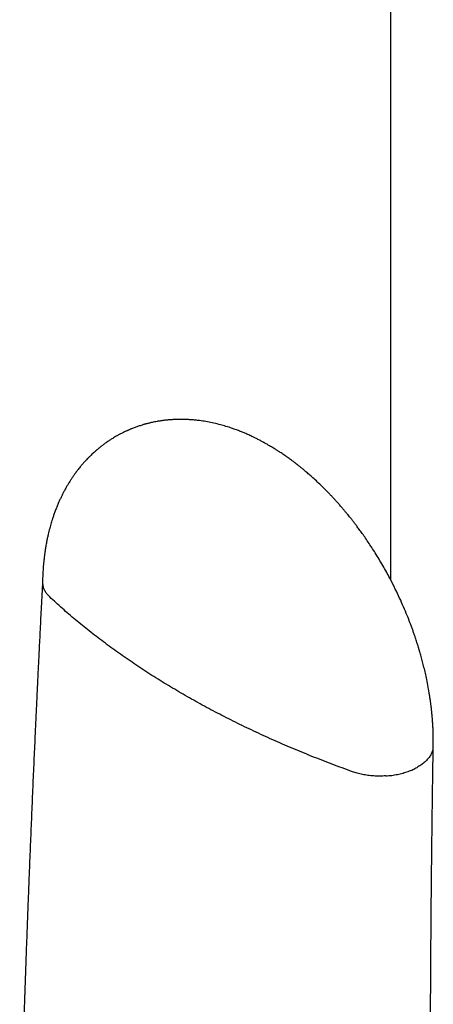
# Model space of a CAD drawing. Header units: millimetres. Extents: x 8 to 856, y 12 to 776.
# Tile 23 of 30: x 787 to 801, y 253 to 286. Entities that reach past the tile are written whole.
import ezdxf

# ---------------------------------------------------------------- set-up
doc = ezdxf.new("R2010")
doc.units = ezdxf.units.MM

msp = doc.modelspace()

# ---------------------------------------------------------------- linework, layer by layer
at = {"color": 7, "linetype": 'Continuous', "lineweight": 30}
msp.add_line((799.711, 322.309), (799.711, 267.205), dxfattribs=at)
for points, knots in [([(801.143, 261.616), (801.144, 261.652), (801.145, 261.719), (801.145, 261.812), (801.144, 261.889), (801.143, 261.955), (801.142, 262.016), (801.14, 262.079), (801.138, 262.146), (801.135, 262.217), (801.131, 262.286), (801.128, 262.347), (801.125, 262.393), (801.122, 262.425), (801.121, 262.451), (801.119, 262.478), (801.116, 262.513), (801.113, 262.556), (801.108, 262.607), (801.103, 262.666), (801.096, 262.742), (801.086, 262.838), (801.073, 262.949), (801.058, 263.065), (801.042, 263.18), (801.025, 263.294), (800.999, 263.454), (800.963, 263.659), (800.916, 263.896), (800.868, 264.111), (800.822, 264.305), (800.781, 264.461), (800.749, 264.58), (800.726, 264.666), (800.705, 264.739), (800.688, 264.797), (800.675, 264.84), (800.665, 264.873), (800.656, 264.905), (800.645, 264.94), (800.631, 264.984), (800.614, 265.038), (800.594, 265.103), (800.569, 265.18), (800.539, 265.271), (800.503, 265.375), (800.464, 265.487), (800.422, 265.604), (800.358, 265.776), (800.269, 266.004), (800.148, 266.292), (800.016, 266.589), (799.87, 266.895), (799.73, 267.171), (799.599, 267.416), (799.481, 267.628), (799.357, 267.84), (799.232, 268.046), (799.11, 268.239), (798.99, 268.421), (798.874, 268.591), (798.764, 268.748), (798.665, 268.884), (798.579, 269), (798.506, 269.096), (798.454, 269.164), (798.418, 269.209), (798.395, 269.239), (798.368, 269.273), (798.331, 269.319), (798.281, 269.381), (798.22, 269.455), (798.15, 269.539), (798.073, 269.629), (797.992, 269.723), (797.909, 269.815), (797.828, 269.905), (797.748, 269.991), (797.639, 270.106), (797.503, 270.245), (797.34, 270.405), (797.185, 270.551), (797.046, 270.676), (796.925, 270.782), (796.824, 270.867), (796.734, 270.941), (796.656, 271.004), (796.589, 271.057), (796.543, 271.093), (796.515, 271.114), (796.501, 271.125), (796.485, 271.137), (796.462, 271.155), (796.427, 271.181), (796.383, 271.214), (796.332, 271.251), (796.278, 271.29), (796.221, 271.331), (796.161, 271.372), (796.1, 271.415), (796.04, 271.455), (795.987, 271.489), (795.944, 271.518), (795.908, 271.541), (795.874, 271.563), (795.832, 271.589), (795.78, 271.621), (795.717, 271.659), (795.646, 271.702), (795.577, 271.742), (795.516, 271.776), (795.471, 271.801), (795.43, 271.824), (795.388, 271.846), (795.323, 271.881), (795.236, 271.926), (795.118, 271.984), (794.989, 272.045), (794.859, 272.102), (794.733, 272.156), (794.604, 272.207), (794.471, 272.256), (794.315, 272.31), (794.144, 272.363), (793.94, 272.419), (793.731, 272.469), (793.514, 272.511), (793.326, 272.539), (793.164, 272.558), (793.028, 272.57), (792.892, 272.578), (792.75, 272.583), (792.606, 272.583), (792.487, 272.579), (792.406, 272.575), (792.359, 272.572), (792.322, 272.57), (792.287, 272.567), (792.247, 272.563), (792.197, 272.558), (792.142, 272.552), (792.089, 272.546), (792.04, 272.539), (791.99, 272.532), (791.936, 272.524), (791.867, 272.512), (791.792, 272.498), (791.717, 272.482), (791.657, 272.469), (791.604, 272.456), (791.555, 272.444), (791.505, 272.431), (791.461, 272.418), (791.418, 272.406), (791.368, 272.391), (791.31, 272.373), (791.251, 272.353), (791.193, 272.333), (791.137, 272.313), (791.077, 272.29), (791.024, 272.269), (790.978, 272.25), (790.943, 272.235), (790.911, 272.221), (790.883, 272.209), (790.856, 272.197), (790.822, 272.181), (790.776, 272.16), (790.717, 272.131), (790.645, 272.094), (790.593, 272.066), (790.565, 272.05)], [0, 0, 0, 0, 0.00651, 0.012044, 0.016584, 0.02014, 0.023591, 0.02738, 0.031265, 0.035459, 0.039863, 0.043524, 0.046197, 0.048004, 0.049143, 0.050716, 0.052753, 0.055255, 0.058227, 0.061672, 0.065596, 0.07158, 0.078296, 0.085017, 0.091634, 0.098145, 0.104547, 0.119188, 0.133171, 0.144655, 0.155607, 0.166009, 0.171, 0.175848, 0.180521, 0.183455, 0.185692, 0.187684, 0.189103, 0.191071, 0.193594, 0.196675, 0.200316, 0.204521, 0.209802, 0.215777, 0.222291, 0.228953, 0.235743, 0.251584, 0.268091, 0.285266, 0.303107, 0.321611, 0.334083, 0.346834, 0.359859, 0.372791, 0.384807, 0.395872, 0.407281, 0.417446, 0.426364, 0.434032, 0.440451, 0.445632, 0.447803, 0.449709, 0.451674, 0.454756, 0.459038, 0.464517, 0.470166, 0.476691, 0.483521, 0.49021, 0.496758, 0.503163, 0.509427, 0.522678, 0.535242, 0.547121, 0.558316, 0.566634, 0.574249, 0.580858, 0.586467, 0.591567, 0.595424, 0.596601, 0.597587, 0.598478, 0.600067, 0.602589, 0.605962, 0.609652, 0.613524, 0.617577, 0.62181, 0.626222, 0.630634, 0.634361, 0.637405, 0.639768, 0.641932, 0.644605, 0.648409, 0.652816, 0.657775, 0.663236, 0.667127, 0.670217, 0.672695, 0.675513, 0.678803, 0.686064, 0.693291, 0.702879, 0.712035, 0.719547, 0.728407, 0.737821, 0.746088, 0.759436, 0.771657, 0.786413, 0.80044, 0.814321, 0.823112, 0.832147, 0.840828, 0.849737, 0.860041, 0.869134, 0.872929, 0.876052, 0.878371, 0.880273, 0.882916, 0.886372, 0.890146, 0.893776, 0.89687, 0.899967, 0.903681, 0.907729, 0.913705, 0.918732, 0.923003, 0.925837, 0.929437, 0.933084, 0.935928, 0.93848, 0.941916, 0.946278, 0.95056, 0.954233, 0.958349, 0.962533, 0.966888, 0.969596, 0.97231, 0.974629, 0.976482, 0.978221, 0.980571, 0.983913, 0.988257, 0.993614, 1, 1, 1, 1]), ([(790.565, 272.05), (790.537, 272.035), (790.485, 272.006), (790.417, 271.965), (790.363, 271.932), (790.316, 271.902), (790.269, 271.871), (790.219, 271.837), (790.167, 271.801), (790.119, 271.767), (790.079, 271.737), (790.043, 271.71), (790.006, 271.682), (789.966, 271.65), (789.908, 271.603), (789.843, 271.548), (789.775, 271.489), (789.718, 271.436), (789.66, 271.382), (789.599, 271.321), (789.537, 271.259), (789.488, 271.207), (789.448, 271.163), (789.413, 271.124), (789.378, 271.084), (789.347, 271.048), (789.32, 271.016), (789.289, 270.978), (789.252, 270.933), (789.214, 270.884), (789.179, 270.838), (789.146, 270.793), (789.111, 270.746), (789.079, 270.7), (789.049, 270.657), (789.02, 270.614), (788.99, 270.568), (788.959, 270.52), (788.929, 270.473), (788.903, 270.43), (788.881, 270.394), (788.862, 270.361), (788.839, 270.321), (788.811, 270.272), (788.78, 270.217), (788.752, 270.164), (788.726, 270.116), (788.694, 270.051), (788.654, 269.97), (788.606, 269.867), (788.558, 269.758), (788.509, 269.641), (788.46, 269.516), (788.417, 269.397), (788.38, 269.288), (788.35, 269.194), (788.323, 269.106), (788.298, 269.018), (788.273, 268.926), (788.248, 268.829), (788.223, 268.728), (788.199, 268.62), (788.176, 268.508), (788.157, 268.406), (788.141, 268.32), (788.13, 268.251), (788.12, 268.189), (788.112, 268.135), (788.105, 268.081), (788.097, 268.026), (788.09, 267.965), (788.082, 267.897), (788.075, 267.83), (788.069, 267.776), (788.066, 267.737), (788.063, 267.704), (788.059, 267.665), (788.055, 267.616), (788.051, 267.552), (788.045, 267.471), (788.04, 267.37), (788.035, 267.254), (788.033, 267.171), (788.032, 267.128)], [0, 0, 0, 0, 0.015741, 0.029876, 0.042285, 0.052292, 0.060577, 0.071303, 0.083929, 0.094027, 0.102644, 0.110584, 0.118075, 0.127064, 0.138283, 0.157161, 0.172685, 0.185842, 0.198467, 0.214958, 0.231722, 0.244887, 0.25318, 0.263148, 0.27276, 0.281233, 0.28856, 0.294737, 0.3074, 0.319359, 0.327646, 0.33789, 0.34898, 0.358793, 0.36744, 0.376922, 0.386185, 0.396501, 0.406993, 0.415863, 0.42305, 0.428898, 0.43634, 0.447142, 0.458801, 0.469382, 0.478879, 0.487459, 0.507286, 0.526521, 0.546677, 0.569508, 0.592643, 0.616435, 0.635194, 0.652322, 0.667211, 0.682363, 0.699254, 0.716184, 0.733195, 0.752506, 0.772345, 0.790993, 0.804624, 0.816227, 0.825807, 0.835691, 0.84384, 0.852796, 0.863071, 0.87468, 0.886573, 0.896316, 0.901084, 0.906051, 0.912524, 0.920507, 0.929999, 0.943984, 0.960318, 0.978993, 1, 1, 1, 1]), ([(788.033, 267.14), (788.025, 266.998), (788.011, 266.719), (787.99, 266.309), (787.97, 265.915), (787.951, 265.54), (787.933, 265.183), (787.916, 264.844), (787.901, 264.532), (787.887, 264.246), (787.874, 263.984), (787.862, 263.738), (787.851, 263.507), (787.841, 263.292), (787.832, 263.092), (787.823, 262.907), (787.815, 262.731), (787.807, 262.559), (787.799, 262.387), (787.791, 262.214), (787.773, 261.823), (787.745, 261.203), (787.708, 260.352), (787.671, 259.491), (787.635, 258.627), (787.605, 257.888), (787.58, 257.273), (787.561, 256.781), (787.542, 256.29), (787.523, 255.8), (787.506, 255.319), (787.489, 254.853), (787.472, 254.405), (787.457, 253.972), (787.446, 253.645), (787.438, 253.417), (787.433, 253.278), (787.428, 253.128), (787.422, 252.966), (787.417, 252.792), (787.41, 252.605), (787.403, 252.399), (787.396, 252.173), (787.388, 251.926), (787.379, 251.664), (787.371, 251.387), (787.361, 251.096), (787.352, 250.79), (787.342, 250.469), (787.332, 250.133), (787.321, 249.783), (787.311, 249.42), (787.3, 249.046), (787.289, 248.659), (787.278, 248.258), (787.27, 247.986), (787.266, 247.848)], [0, 0, 0, 0, 0.021836, 0.043073, 0.063363, 0.082707, 0.101103, 0.118554, 0.135058, 0.149355, 0.162856, 0.175562, 0.187473, 0.198588, 0.208908, 0.218432, 0.227304, 0.236145, 0.245027, 0.25395, 0.262914, 0.305727, 0.350088, 0.394792, 0.439496, 0.484199, 0.509688, 0.535177, 0.560666, 0.586155, 0.611439, 0.635507, 0.658784, 0.68127, 0.702964, 0.709746, 0.7169, 0.72469, 0.733115, 0.742176, 0.751872, 0.762205, 0.774305, 0.787174, 0.800813, 0.81522, 0.830397, 0.846344, 0.863059, 0.880544, 0.898798, 0.917821, 0.937253, 0.957426, 0.978342, 1, 1, 1, 1]), ([(788.033, 267.128), (788.034, 267.094), (788.036, 267.023), (788.065, 266.917), (788.116, 266.812), (788.184, 266.713), (788.245, 266.653), (788.274, 266.623)], [0, 0, 0, 0, 0.191061, 0.402156, 0.607901, 0.807405, 1, 1, 1, 1]), ([(792.751, 263.357), (792.562, 263.469), (792.182, 263.691), (791.633, 264.035), (791.098, 264.386), (790.579, 264.746), (790.08, 265.111), (789.6, 265.481), (789.14, 265.855), (788.696, 266.235), (788.415, 266.494), (788.274, 266.623)], [0, 0, 0, 0, 0.11173, 0.223589, 0.335552, 0.447591, 0.55968, 0.669791, 0.779898, 0.889976, 1, 1, 1, 1]), ([(798.434, 260.758), (798.204, 260.842), (797.744, 261.009), (797.069, 261.273), (796.405, 261.546), (795.754, 261.829), (795.12, 262.12), (794.503, 262.418), (793.904, 262.722), (793.318, 263.035), (792.94, 263.25), (792.751, 263.357)], [0, 0, 0, 0, 0.112025, 0.224105, 0.336215, 0.448327, 0.560413, 0.670448, 0.780408, 0.890267, 1, 1, 1, 1]), ([(801.126, 261.489), (801.115, 261.451), (801.091, 261.375), (801.028, 261.266), (800.945, 261.163), (800.844, 261.067), (800.73, 260.979), (800.642, 260.928), (800.598, 260.902)], [0, 0, 0, 0, 0.171203, 0.342239, 0.511827, 0.67872, 0.841776, 1, 1, 1, 1]), ([(801.085, 241.939), (801.083, 242.075), (801.081, 242.342), (801.077, 242.735), (801.074, 243.111), (801.071, 243.471), (801.068, 243.815), (801.066, 244.142), (801.064, 244.453), (801.062, 244.752), (801.06, 245.038), (801.059, 245.311), (801.057, 245.566), (801.056, 245.803), (801.055, 246.022), (801.054, 246.295), (801.053, 246.63), (801.051, 247.034), (801.05, 247.442), (801.049, 247.855), (801.048, 248.445), (801.047, 249.214), (801.047, 250.159), (801.049, 251.105), (801.051, 252.004), (801.054, 252.856), (801.058, 253.66), (801.063, 254.465), (801.069, 255.271), (801.075, 256.079), (801.082, 256.825), (801.089, 257.509), (801.095, 258.005), (801.099, 258.379), (801.102, 258.631), (801.105, 258.893), (801.109, 259.171), (801.112, 259.468), (801.117, 259.784), (801.121, 260.117), (801.126, 260.468), (801.131, 260.836), (801.137, 261.221), (801.141, 261.483), (801.143, 261.617)], [0, 0, 0, 0, 0.020922, 0.041004, 0.060245, 0.078646, 0.096208, 0.112929, 0.128809, 0.14385, 0.158705, 0.172638, 0.18565, 0.197738, 0.208905, 0.21915, 0.239573, 0.260158, 0.280962, 0.301985, 0.323227, 0.371252, 0.419378, 0.467503, 0.515629, 0.556462, 0.597296, 0.638129, 0.678963, 0.719796, 0.761097, 0.792198, 0.823785, 0.836327, 0.848946, 0.862078, 0.876042, 0.89115, 0.907125, 0.923966, 0.941674, 0.960249, 0.979691, 1, 1, 1, 1]), ([(799.548, 260.617), (799.48, 260.614), (799.346, 260.607), (799.145, 260.614), (798.951, 260.633), (798.765, 260.664), (798.592, 260.705), (798.486, 260.741), (798.434, 260.758)], [0, 0, 0, 0, 0.175639, 0.348942, 0.518838, 0.684427, 0.844994, 1, 1, 1, 1]), ([(799.548, 260.617), (799.615, 260.623), (799.75, 260.634), (799.944, 260.668), (800.129, 260.712), (800.301, 260.767), (800.459, 260.83), (800.552, 260.878), (800.598, 260.902)], [0, 0, 0, 0, 0.171203, 0.342239, 0.511827, 0.67872, 0.841776, 1, 1, 1, 1])]:
    msp.add_open_spline(points, degree=3, knots=knots, dxfattribs=at)

doc.saveas('drawing.dxf')
